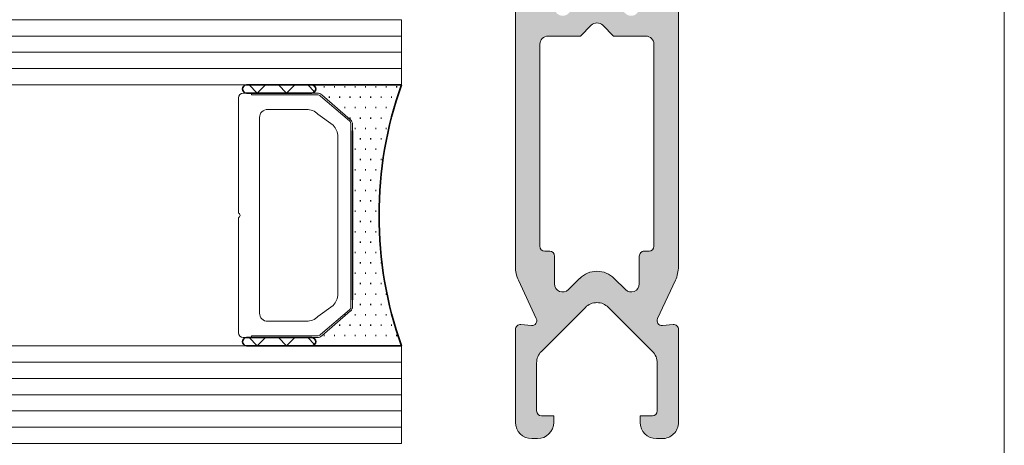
# Model space of a CAD drawing. Header units: millimetres. Extents: x -469965 to -394737, y -22321 to 14469.
# Tile 128 of 256: x -431635 to -431575, y -20057 to -20031. Entities that reach past the tile are written whole.
import ezdxf

# ---------------------------------------------------------------- set-up
doc = ezdxf.new("R2010")
doc.units = ezdxf.units.MM
doc.header["$MEASUREMENT"] = 0
for name, color, linetype, lineweight in [('New_2-0_Pen_No__30', 134, 'Continuous', 35), ('New_A-13-UKS_Pen_No__250', 7, 'Continuous', 13), ('New_A-13-UKS_Pen_No__7', 7, 'Continuous', 15), ('New_C-TOPO.IFC Model_Pen_No__1', 7, 'Continuous', 13), ('New_S11_Stahl_Kontur_Pen_No__250', 7, 'Continuous', 13), ('New_SEINAD_Pen_No__7', 7, 'Continuous', 15)]:
    doc.layers.add(name, color=color, linetype=linetype, lineweight=lineweight)
doc.layers.add('New_3-0_Pen_No__84', color=7, linetype='Continuous', lineweight=15, true_color=0x41c341)
doc.layers.add('New_C-TOPO.IFC Model', color=7, linetype='Continuous')

# ---------------------------------------------------------------- blocks, each defined once
blk = doc.blocks.new('Morph_11')
at = {"layer": 'New_C-TOPO.IFC Model_Pen_No__1', "color": 7, "linetype": 'Continuous', "lineweight": 13, "flags": 128}
blk.add_lwpolyline([(-431574.845, -19885.905), (-431574.845, -20135.905)], dxfattribs=at)

msp = doc.modelspace()

# ---------------------------------------------------------------- hatches: boundary and pattern name
at = {"layer": 'New_A-13-UKS_Pen_No__250', "linetype": 'Continuous', "lineweight": 13}
h = msp.add_hatch(color=7, dxfattribs=at)
h.paths.add_polyline_path([(-431604.844, -20050.093), (-431604.846, -20055.794, 0.412836), (-431603.845, -20056.794), (-431603.496, -20056.794, 0.414214), (-431602.496, -20055.794), (-431602.496, -20055.394), (-431603.245, -20055.394), (-431603.26, -20055.393), (-431603.274, -20055.392), (-431603.289, -20055.39), (-431603.304, -20055.388), (-431603.318, -20055.385), (-431603.332, -20055.381), (-431603.346, -20055.376), (-431603.36, -20055.371), (-431603.373, -20055.365), (-431603.386, -20055.358), (-431603.399, -20055.351), (-431603.412, -20055.343), (-431603.424, -20055.335), (-431603.435, -20055.326), (-431603.446, -20055.316), (-431603.457, -20055.306), (-431603.467, -20055.295), (-431603.477, -20055.284), (-431603.486, -20055.272), (-431603.494, -20055.26), (-431603.502, -20055.248), (-431603.51, -20055.235), (-431603.516, -20055.222), (-431603.522, -20055.209), (-431603.527, -20055.195), (-431603.532, -20055.181), (-431603.536, -20055.167), (-431603.539, -20055.152), (-431603.542, -20055.138), (-431603.544, -20055.123), (-431603.545, -20055.108), (-431603.545, -20055.094), (-431603.545, -20052.126), (-431603.542, -20052.077), (-431603.537, -20052.029), (-431603.53, -20051.98), (-431603.521, -20051.932), (-431603.509, -20051.884), (-431603.502, -20051.861), (-431603.495, -20051.837), (-431603.487, -20051.814), (-431603.478, -20051.791), (-431603.469, -20051.768), (-431603.459, -20051.746), (-431603.449, -20051.723), (-431603.438, -20051.701), (-431603.427, -20051.68), (-431603.415, -20051.658), (-431603.403, -20051.637), (-431603.39, -20051.616), (-431603.376, -20051.595), (-431603.363, -20051.575), (-431603.348, -20051.555), (-431603.333, -20051.536), (-431603.318, -20051.517), (-431603.302, -20051.498), (-431603.286, -20051.479), (-431603.269, -20051.461), (-431603.252, -20051.444), (-431600.55, -20048.742), (-431600.515, -20048.708), (-431600.478, -20048.676), (-431600.439, -20048.646), (-431600.399, -20048.618), (-431600.358, -20048.591), (-431600.315, -20048.567), (-431600.271, -20048.545), (-431600.226, -20048.525), (-431600.18, -20048.508), (-431600.134, -20048.492), (-431600.086, -20048.479), (-431600.038, -20048.468), (-431599.99, -20048.46), (-431599.941, -20048.454), (-431599.892, -20048.45), (-431599.843, -20048.449), (-431599.794, -20048.45), (-431599.745, -20048.454), (-431599.697, -20048.46), (-431599.648, -20048.468), (-431599.6, -20048.479), (-431599.553, -20048.492), (-431599.506, -20048.508), (-431599.461, -20048.525), (-431599.416, -20048.545), (-431599.372, -20048.567), (-431599.329, -20048.591), (-431599.288, -20048.618), (-431599.248, -20048.646), (-431599.209, -20048.676), (-431599.172, -20048.708), (-431599.136, -20048.742), (-431596.436, -20051.442), (-431596.419, -20051.46), (-431596.402, -20051.478), (-431596.386, -20051.496), (-431596.37, -20051.515), (-431596.355, -20051.534), (-431596.34, -20051.554), (-431596.325, -20051.574), (-431596.312, -20051.594), (-431596.298, -20051.615), (-431596.285, -20051.635), (-431596.273, -20051.657), (-431596.261, -20051.678), (-431596.25, -20051.7), (-431596.239, -20051.722), (-431596.229, -20051.744), (-431596.219, -20051.767), (-431596.21, -20051.79), (-431596.201, -20051.813), (-431596.193, -20051.836), (-431596.186, -20051.859), (-431596.179, -20051.883), (-431596.167, -20051.931), (-431596.158, -20051.979), (-431596.151, -20052.027), (-431596.146, -20052.076), (-431596.143, -20052.125), (-431596.143, -20055.094), (-431596.143, -20055.108), (-431596.144, -20055.123), (-431596.146, -20055.138), (-431596.149, -20055.152), (-431596.152, -20055.167), (-431596.156, -20055.181), (-431596.161, -20055.195), (-431596.166, -20055.209), (-431596.172, -20055.222), (-431596.178, -20055.235), (-431596.186, -20055.248), (-431596.194, -20055.26), (-431596.202, -20055.272), (-431596.211, -20055.284), (-431596.221, -20055.295), (-431596.231, -20055.306), (-431596.242, -20055.316), (-431596.253, -20055.326), (-431596.264, -20055.335), (-431596.276, -20055.343), (-431596.289, -20055.351), (-431596.302, -20055.358), (-431596.315, -20055.365), (-431596.328, -20055.371), (-431596.342, -20055.376), (-431596.356, -20055.381), (-431596.37, -20055.385), (-431596.384, -20055.388), (-431596.399, -20055.39), (-431596.414, -20055.392), (-431596.428, -20055.393), (-431596.443, -20055.394), (-431597.193, -20055.394), (-431597.193, -20055.794, 0.414214), (-431596.193, -20056.794), (-431595.843, -20056.794, 0.414241), (-431594.843, -20055.794), (-431594.842, -20050.093, 0.439898), (-431595.168, -20049.794), (-431595.824, -20049.852), (-431595.844, -20049.853), (-431595.864, -20049.852), (-431595.883, -20049.851), (-431595.903, -20049.848), (-431595.922, -20049.844), (-431595.941, -20049.839), (-431595.959, -20049.832), (-431595.977, -20049.825), (-431595.995, -20049.816), (-431596.012, -20049.806), (-431596.028, -20049.795), (-431596.043, -20049.782), (-431596.058, -20049.769), (-431596.072, -20049.755), (-431596.084, -20049.74), (-431596.096, -20049.725), (-431596.107, -20049.708), (-431596.117, -20049.691), (-431596.125, -20049.674), (-431596.132, -20049.655), (-431596.139, -20049.637), (-431596.143, -20049.618), (-431596.147, -20049.598), (-431596.149, -20049.579), (-431596.15, -20049.559), (-431596.15, -20049.54), (-431596.149, -20049.52), (-431596.146, -20049.501), (-431596.142, -20049.481), (-431596.137, -20049.463), (-431596.13, -20049.444), (-431596.122, -20049.426), (-431595.03, -20047.081, 0.109418), (-431594.843, -20046.237), (-431594.845, -20014.101), (-431596.457, -20014.101), (-431596.535, -20014.099), (-431596.613, -20014.093), (-431596.69, -20014.083), (-431596.767, -20014.069), (-431596.843, -20014.051), (-431596.918, -20014.029), (-431596.991, -20014.003), (-431597.063, -20013.973), (-431597.134, -20013.94), (-431597.203, -20013.903), (-431597.269, -20013.862), (-431597.334, -20013.818), (-431597.396, -20013.771), (-431597.455, -20013.72), (-431597.512, -20013.667), (-431597.566, -20013.611), (-431597.617, -20013.552), (-431597.665, -20013.49), (-431597.71, -20013.426), (-431597.751, -20013.36), (-431597.789, -20013.291), (-431597.823, -20013.221), (-431597.853, -20013.149), (-431597.88, -20013.076), (-431597.902, -20013.001), (-431597.921, -20012.926), (-431597.936, -20012.849), (-431597.947, -20012.772), (-431597.954, -20012.694), (-431597.957, -20012.616), (-431597.955, -20012.538), (-431597.95, -20012.46, 0.030024), (-431597.795, -20007.92), (-431597.618, -20007.818, 0.577482), (-431597.618, -20007.385), (-431597.806, -20007.276, 0.017215), (-431597.962, -20004.633, 0.108005), (-431598.156, -20004.023), (-431598.98, -20002.595, 0.572725), (-431600.706, -20002.595), (-431601.53, -20004.023, 0.108004), (-431601.724, -20004.633, 0.017215), (-431601.88, -20007.276), (-431602.068, -20007.385, 0.577482), (-431602.068, -20007.818), (-431601.891, -20007.92, 0.030024), (-431601.736, -20012.46), (-431601.731, -20012.538), (-431601.729, -20012.616), (-431601.732, -20012.694), (-431601.739, -20012.772), (-431601.75, -20012.849), (-431601.765, -20012.926), (-431601.784, -20013.001), (-431601.806, -20013.076), (-431601.833, -20013.149), (-431601.863, -20013.221), (-431601.898, -20013.291), (-431601.935, -20013.36), (-431601.976, -20013.426), (-431602.021, -20013.49), (-431602.069, -20013.552), (-431602.12, -20013.611), (-431602.174, -20013.667), (-431602.231, -20013.72), (-431602.29, -20013.771), (-431602.352, -20013.818), (-431602.417, -20013.862), (-431602.484, -20013.903), (-431602.552, -20013.94), (-431602.623, -20013.973), (-431602.695, -20014.003), (-431602.769, -20014.029), (-431602.844, -20014.051), (-431602.919, -20014.069), (-431602.996, -20014.083), (-431603.074, -20014.093), (-431603.151, -20014.099), (-431603.229, -20014.101), (-431604.844, -20014.101), (-431604.844, -20046.237, 0.109521), (-431604.657, -20047.082), (-431603.564, -20049.426), (-431603.556, -20049.444), (-431603.55, -20049.462), (-431603.545, -20049.481), (-431603.541, -20049.501), (-431603.538, -20049.52), (-431603.536, -20049.54), (-431603.536, -20049.559), (-431603.537, -20049.579), (-431603.539, -20049.598), (-431603.543, -20049.618), (-431603.548, -20049.637), (-431603.554, -20049.655), (-431603.561, -20049.673), (-431603.57, -20049.691), (-431603.58, -20049.708), (-431603.59, -20049.725), (-431603.602, -20049.74), (-431603.615, -20049.755), (-431603.629, -20049.769), (-431603.643, -20049.782), (-431603.659, -20049.795), (-431603.675, -20049.806), (-431603.692, -20049.816), (-431603.709, -20049.825), (-431603.727, -20049.832), (-431603.746, -20049.839), (-431603.765, -20049.844), (-431603.784, -20049.848), (-431603.803, -20049.851), (-431603.823, -20049.852), (-431603.843, -20049.853), (-431603.862, -20049.852), (-431604.518, -20049.794, 0.440074)])
h.paths.add_polyline_path([(-431603.346, -20016.093), (-431603.345, -20016.069), (-431603.343, -20016.044), (-431603.34, -20016.02), (-431603.336, -20015.996), (-431603.331, -20015.972), (-431603.324, -20015.948), (-431603.316, -20015.925), (-431603.308, -20015.902), (-431603.298, -20015.88), (-431603.287, -20015.858), (-431603.275, -20015.836), (-431603.261, -20015.816), (-431603.247, -20015.795), (-431603.232, -20015.776), (-431603.216, -20015.758), (-431603.199, -20015.74), (-431603.181, -20015.723), (-431603.163, -20015.707), (-431603.144, -20015.692), (-431603.123, -20015.678), (-431603.103, -20015.664), (-431603.081, -20015.652), (-431603.059, -20015.641), (-431603.037, -20015.631), (-431603.014, -20015.623), (-431602.991, -20015.615), (-431602.967, -20015.608), (-431602.943, -20015.603), (-431602.919, -20015.599), (-431602.895, -20015.596), (-431602.87, -20015.594), (-431602.846, -20015.593), (-431601.768, -20015.593, 0.131647), (-431601.268, -20015.459), (-431600.345, -20014.927), (-431600.317, -20014.911), (-431600.288, -20014.896), (-431600.258, -20014.882), (-431600.228, -20014.869), (-431600.198, -20014.857), (-431600.167, -20014.846), (-431600.136, -20014.836), (-431600.104, -20014.827), (-431600.072, -20014.819), (-431600.041, -20014.813), (-431600.008, -20014.807), (-431599.976, -20014.802), (-431599.944, -20014.798), (-431599.911, -20014.796), (-431599.878, -20014.794), (-431599.846, -20014.793), (-431599.813, -20014.794), (-431599.78, -20014.796), (-431599.748, -20014.798), (-431599.715, -20014.802), (-431599.683, -20014.807), (-431599.651, -20014.813), (-431599.619, -20014.819), (-431599.587, -20014.827), (-431599.556, -20014.836), (-431599.524, -20014.846), (-431599.494, -20014.857), (-431599.463, -20014.869), (-431599.433, -20014.882), (-431599.404, -20014.896), (-431599.374, -20014.911), (-431599.346, -20014.927), (-431598.424, -20015.459, 0.131655), (-431597.924, -20015.593), (-431596.846, -20015.593), (-431596.821, -20015.594), (-431596.797, -20015.596), (-431596.772, -20015.599), (-431596.748, -20015.603), (-431596.724, -20015.608), (-431596.701, -20015.615), (-431596.677, -20015.623), (-431596.654, -20015.631), (-431596.632, -20015.641), (-431596.61, -20015.652), (-431596.589, -20015.664), (-431596.568, -20015.678), (-431596.548, -20015.692), (-431596.528, -20015.707), (-431596.51, -20015.723), (-431596.492, -20015.74), (-431596.475, -20015.758), (-431596.459, -20015.776), (-431596.444, -20015.796), (-431596.43, -20015.816), (-431596.417, -20015.836), (-431596.405, -20015.858), (-431596.394, -20015.88), (-431596.384, -20015.902), (-431596.375, -20015.925), (-431596.367, -20015.948), (-431596.361, -20015.972), (-431596.355, -20015.996), (-431596.351, -20016.02), (-431596.348, -20016.044), (-431596.346, -20016.069), (-431596.346, -20016.093), (-431596.346, -20028.056), (-431596.346, -20028.071), (-431596.347, -20028.085), (-431596.349, -20028.1), (-431596.351, -20028.114), (-431596.355, -20028.129), (-431596.359, -20028.143), (-431596.363, -20028.157), (-431596.369, -20028.171), (-431596.375, -20028.184), (-431596.381, -20028.197), (-431596.388, -20028.21), (-431596.396, -20028.222), (-431596.405, -20028.234), (-431596.414, -20028.246), (-431596.423, -20028.257), (-431596.434, -20028.268), (-431596.444, -20028.278), (-431596.455, -20028.288), (-431596.467, -20028.297), (-431596.479, -20028.305), (-431596.491, -20028.313), (-431596.504, -20028.32), (-431596.517, -20028.327), (-431596.531, -20028.333), (-431596.545, -20028.338), (-431596.559, -20028.343), (-431596.573, -20028.347), (-431596.587, -20028.35), (-431596.602, -20028.353), (-431596.616, -20028.354), (-431596.631, -20028.355), (-431596.646, -20028.356), (-431596.945, -20028.356, 0.414256), (-431597.245, -20028.656), (-431597.245, -20030.356), (-431597.246, -20030.393), (-431597.25, -20030.429), (-431597.257, -20030.465), (-431597.266, -20030.501), (-431597.278, -20030.536), (-431597.293, -20030.57), (-431597.31, -20030.602), (-431597.329, -20030.634), (-431597.35, -20030.663), (-431597.374, -20030.692), (-431597.4, -20030.718), (-431597.427, -20030.742), (-431597.457, -20030.765), (-431597.487, -20030.785), (-431597.52, -20030.802), (-431597.553, -20030.818), (-431597.588, -20030.831), (-431597.623, -20030.841), (-431597.659, -20030.848), (-431597.696, -20030.853), (-431597.732, -20030.856), (-431597.769, -20030.855), (-431597.806, -20030.852), (-431597.842, -20030.846), (-431597.878, -20030.838), (-431597.913, -20030.827), (-431597.947, -20030.813), (-431597.98, -20030.797), (-431598.012, -20030.778), (-431598.042, -20030.757), (-431598.071, -20030.734), (-431598.098, -20030.709), (-431598.784, -20030.024, 0.414495), (-431600.905, -20030.024), (-431601.591, -20030.709), (-431601.618, -20030.734), (-431601.647, -20030.757), (-431601.677, -20030.778), (-431601.709, -20030.797), (-431601.742, -20030.813), (-431601.776, -20030.827), (-431601.811, -20030.838), (-431601.847, -20030.846), (-431601.883, -20030.852), (-431601.92, -20030.855), (-431601.957, -20030.856), (-431601.993, -20030.853), (-431602.03, -20030.848), (-431602.066, -20030.841), (-431602.101, -20030.831), (-431602.136, -20030.818), (-431602.169, -20030.802), (-431602.202, -20030.785), (-431602.232, -20030.765), (-431602.262, -20030.742), (-431602.289, -20030.718), (-431602.315, -20030.692), (-431602.339, -20030.663), (-431602.36, -20030.634), (-431602.38, -20030.602), (-431602.396, -20030.57), (-431602.411, -20030.536), (-431602.423, -20030.501), (-431602.432, -20030.465), (-431602.439, -20030.429), (-431602.443, -20030.393), (-431602.445, -20030.356), (-431602.445, -20028.656, 0.414171), (-431602.745, -20028.356), (-431603.046, -20028.356), (-431603.06, -20028.355), (-431603.075, -20028.354), (-431603.09, -20028.353), (-431603.104, -20028.35), (-431603.118, -20028.347), (-431603.133, -20028.343), (-431603.147, -20028.338), (-431603.16, -20028.333), (-431603.174, -20028.327), (-431603.187, -20028.32), (-431603.2, -20028.313), (-431603.212, -20028.305), (-431603.224, -20028.297), (-431603.236, -20028.288), (-431603.247, -20028.278), (-431603.258, -20028.268), (-431603.268, -20028.257), (-431603.277, -20028.246), (-431603.287, -20028.234), (-431603.295, -20028.222), (-431603.303, -20028.21), (-431603.31, -20028.197), (-431603.317, -20028.184), (-431603.323, -20028.171), (-431603.328, -20028.157), (-431603.333, -20028.143), (-431603.337, -20028.129), (-431603.34, -20028.114), (-431603.342, -20028.1), (-431603.344, -20028.085), (-431603.345, -20028.071), (-431603.346, -20028.056)], flags=0)
h.paths.add_polyline_path([(-431603.344, -20045.011), (-431603.344, -20044.996), (-431603.344, -20032.602), (-431603.344, -20032.577), (-431603.342, -20032.553), (-431603.339, -20032.528), (-431603.335, -20032.504), (-431603.33, -20032.48), (-431603.323, -20032.456), (-431603.315, -20032.433), (-431603.306, -20032.41), (-431603.297, -20032.388), (-431603.286, -20032.366), (-431603.273, -20032.344), (-431603.26, -20032.324), (-431603.246, -20032.304), (-431603.231, -20032.284), (-431603.215, -20032.266), (-431603.198, -20032.248), (-431603.18, -20032.231), (-431603.162, -20032.215), (-431603.142, -20032.2), (-431603.122, -20032.186), (-431603.102, -20032.173), (-431603.08, -20032.161), (-431603.058, -20032.149), (-431603.036, -20032.14), (-431603.013, -20032.131), (-431602.99, -20032.123), (-431602.966, -20032.116), (-431602.942, -20032.111), (-431602.918, -20032.107), (-431602.893, -20032.104), (-431602.869, -20032.102), (-431602.844, -20032.102), (-431600.86, -20032.102), (-431600.198, -20031.44), (-431600.18, -20031.423), (-431600.162, -20031.407), (-431600.142, -20031.392), (-431600.122, -20031.378), (-431600.102, -20031.365), (-431600.08, -20031.352), (-431600.058, -20031.341), (-431600.036, -20031.332), (-431600.013, -20031.323), (-431599.99, -20031.315), (-431599.966, -20031.308), (-431599.942, -20031.303), (-431599.918, -20031.299), (-431599.894, -20031.296), (-431599.869, -20031.294), (-431599.844, -20031.293), (-431599.82, -20031.294), (-431599.795, -20031.296), (-431599.771, -20031.299), (-431599.747, -20031.303), (-431599.723, -20031.308), (-431599.699, -20031.315), (-431599.676, -20031.323), (-431599.653, -20031.332), (-431599.631, -20031.341), (-431599.609, -20031.352), (-431599.587, -20031.365), (-431599.567, -20031.378), (-431599.547, -20031.392), (-431599.527, -20031.407), (-431599.509, -20031.423), (-431599.491, -20031.44), (-431598.829, -20032.102), (-431596.845, -20032.102), (-431596.82, -20032.102), (-431596.796, -20032.104), (-431596.771, -20032.107), (-431596.747, -20032.111), (-431596.723, -20032.116), (-431596.699, -20032.123), (-431596.676, -20032.131), (-431596.653, -20032.14), (-431596.631, -20032.149), (-431596.609, -20032.16), (-431596.587, -20032.173), (-431596.567, -20032.186), (-431596.547, -20032.2), (-431596.527, -20032.215), (-431596.509, -20032.231), (-431596.491, -20032.248), (-431596.474, -20032.266), (-431596.458, -20032.284), (-431596.443, -20032.304), (-431596.429, -20032.324), (-431596.416, -20032.344), (-431596.404, -20032.366), (-431596.393, -20032.388), (-431596.383, -20032.41), (-431596.374, -20032.433), (-431596.366, -20032.456), (-431596.36, -20032.48), (-431596.354, -20032.504), (-431596.35, -20032.528), (-431596.347, -20032.553), (-431596.345, -20032.577), (-431596.345, -20032.602), (-431596.345, -20044.996), (-431596.345, -20045.011), (-431596.346, -20045.026), (-431596.348, -20045.04), (-431596.35, -20045.055), (-431596.354, -20045.069), (-431596.358, -20045.083), (-431596.362, -20045.097), (-431596.367, -20045.111), (-431596.373, -20045.125), (-431596.38, -20045.138), (-431596.387, -20045.151), (-431596.395, -20045.163), (-431596.404, -20045.175), (-431596.413, -20045.187), (-431596.422, -20045.198), (-431596.432, -20045.208), (-431596.443, -20045.219), (-431596.454, -20045.228), (-431596.466, -20045.237), (-431596.478, -20045.246), (-431596.49, -20045.254), (-431596.503, -20045.261), (-431596.516, -20045.268), (-431596.53, -20045.273), (-431596.544, -20045.279), (-431596.558, -20045.283), (-431596.572, -20045.287), (-431596.586, -20045.291), (-431596.601, -20045.293), (-431596.615, -20045.295), (-431596.63, -20045.296), (-431596.645, -20045.296), (-431596.944, -20045.296, 0.414266), (-431597.244, -20045.596), (-431597.243, -20047.296), (-431597.245, -20047.333), (-431597.249, -20047.37), (-431597.256, -20047.406), (-431597.265, -20047.441), (-431597.277, -20047.476), (-431597.291, -20047.51), (-431597.308, -20047.543), (-431597.328, -20047.574), (-431597.349, -20047.604), (-431597.373, -20047.632), (-431597.399, -20047.658), (-431597.426, -20047.683), (-431597.455, -20047.705), (-431597.486, -20047.725), (-431597.519, -20047.743), (-431597.552, -20047.758), (-431597.587, -20047.771), (-431597.622, -20047.781), (-431597.658, -20047.789), (-431597.694, -20047.794), (-431597.731, -20047.796), (-431597.768, -20047.796), (-431597.805, -20047.793), (-431597.841, -20047.787), (-431597.877, -20047.778), (-431597.912, -20047.767), (-431597.946, -20047.753), (-431597.979, -20047.737), (-431598.011, -20047.719), (-431598.041, -20047.698), (-431598.07, -20047.675), (-431598.097, -20047.65), (-431598.783, -20046.964, 0.414564), (-431600.904, -20046.964), (-431601.59, -20047.65), (-431601.617, -20047.675), (-431601.645, -20047.698), (-431601.676, -20047.719), (-431601.708, -20047.737), (-431601.741, -20047.753), (-431601.775, -20047.767), (-431601.81, -20047.778), (-431601.846, -20047.787), (-431601.882, -20047.793), (-431601.919, -20047.796), (-431601.956, -20047.796), (-431601.992, -20047.794), (-431602.029, -20047.789), (-431602.065, -20047.781), (-431602.1, -20047.771), (-431602.135, -20047.758), (-431602.168, -20047.743), (-431602.2, -20047.725), (-431602.231, -20047.705), (-431602.261, -20047.683), (-431602.288, -20047.658), (-431602.314, -20047.632), (-431602.337, -20047.604), (-431602.359, -20047.574), (-431602.378, -20047.543), (-431602.395, -20047.51), (-431602.41, -20047.476), (-431602.422, -20047.441), (-431602.431, -20047.406), (-431602.438, -20047.37), (-431602.442, -20047.333), (-431602.443, -20047.296), (-431602.444, -20045.596, 0.414161), (-431602.744, -20045.296), (-431603.044, -20045.296), (-431603.059, -20045.296), (-431603.074, -20045.295), (-431603.089, -20045.293), (-431603.103, -20045.291), (-431603.117, -20045.287), (-431603.132, -20045.283), (-431603.146, -20045.279), (-431603.159, -20045.273), (-431603.173, -20045.268), (-431603.186, -20045.261), (-431603.199, -20045.254), (-431603.211, -20045.246), (-431603.223, -20045.237), (-431603.235, -20045.228), (-431603.246, -20045.219), (-431603.257, -20045.208), (-431603.267, -20045.198), (-431603.276, -20045.187), (-431603.285, -20045.175), (-431603.294, -20045.163), (-431603.302, -20045.151), (-431603.309, -20045.138), (-431603.316, -20045.125), (-431603.322, -20045.111), (-431603.327, -20045.097), (-431603.332, -20045.083), (-431603.335, -20045.069), (-431603.339, -20045.055), (-431603.341, -20045.04), (-431603.343, -20045.026)], flags=0)
h.paths.add_polyline_path([(-431601.293, -20008.755), (-431601.293, -20008.514), (-431601.291, -20008.273), (-431601.289, -20008.033), (-431601.284, -20007.792), (-431601.279, -20007.552), (-431601.272, -20007.311), (-431601.264, -20007.071), (-431601.254, -20006.83), (-431601.243, -20006.59), (-431601.231, -20006.35), (-431601.217, -20006.11), (-431601.202, -20005.87), (-431601.185, -20005.63), (-431601.168, -20005.39), (-431601.161, -20005.327), (-431601.153, -20005.265), (-431601.141, -20005.203), (-431601.127, -20005.142), (-431601.111, -20005.081), (-431601.092, -20005.021), (-431601.07, -20004.962), (-431601.055, -20004.924), (-431601.038, -20004.885), (-431601.02, -20004.847), (-431601.001, -20004.81), (-431600.981, -20004.773), (-431600.276, -20003.551), (-431600.259, -20003.523), (-431600.24, -20003.497), (-431600.219, -20003.471), (-431600.197, -20003.448), (-431600.173, -20003.425), (-431600.147, -20003.404), (-431600.121, -20003.385), (-431600.093, -20003.368), (-431600.064, -20003.353), (-431600.034, -20003.339), (-431600.004, -20003.328), (-431599.973, -20003.318), (-431599.941, -20003.311), (-431599.908, -20003.305), (-431599.876, -20003.302), (-431599.843, -20003.301), (-431599.81, -20003.302), (-431599.778, -20003.305), (-431599.746, -20003.311), (-431599.714, -20003.318), (-431599.682, -20003.328), (-431599.652, -20003.339), (-431599.622, -20003.353), (-431599.593, -20003.368), (-431599.565, -20003.385), (-431599.539, -20003.404), (-431599.513, -20003.425), (-431599.49, -20003.448), (-431599.467, -20003.471), (-431599.446, -20003.497), (-431599.427, -20003.523), (-431599.41, -20003.551), (-431598.705, -20004.773), (-431598.685, -20004.81), (-431598.666, -20004.847), (-431598.648, -20004.885), (-431598.631, -20004.923), (-431598.616, -20004.962), (-431598.601, -20005.002), (-431598.581, -20005.061), (-431598.564, -20005.121), (-431598.549, -20005.183), (-431598.537, -20005.244), (-431598.527, -20005.306), (-431598.52, -20005.369), (-431598.501, -20005.624), (-431598.485, -20005.859), (-431598.47, -20006.093), (-431598.457, -20006.328), (-431598.445, -20006.563), (-431598.434, -20006.798), (-431598.424, -20007.033), (-431598.416, -20007.267), (-431598.409, -20007.502), (-431598.403, -20007.738), (-431598.399, -20007.973), (-431598.395, -20008.208), (-431598.394, -20008.443), (-431598.393, -20008.678), (-431598.394, -20008.913), (-431598.396, -20009.148), (-431598.399, -20009.383), (-431598.404, -20009.618), (-431598.41, -20009.853), (-431598.417, -20010.088), (-431598.426, -20010.323), (-431598.436, -20010.558), (-431598.447, -20010.793), (-431598.459, -20011.028), (-431598.473, -20011.263), (-431598.488, -20011.497), (-431598.505, -20011.732), (-431598.522, -20011.966), (-431598.541, -20012.201), (-431598.562, -20012.435), (-431598.583, -20012.669), (-431598.606, -20012.903), (-431598.615, -20013.016), (-431598.634, -20013.128), (-431598.663, -20013.238), (-431598.702, -20013.345), (-431598.751, -20013.447), (-431598.809, -20013.545), (-431598.876, -20013.637), (-431598.951, -20013.722), (-431599.033, -20013.8), (-431599.122, -20013.871), (-431599.217, -20013.933), (-431599.318, -20013.985), (-431599.423, -20014.029), (-431599.532, -20014.062), (-431599.643, -20014.086), (-431599.755, -20014.099), (-431599.869, -20014.102), (-431599.982, -20014.094), (-431600.095, -20014.077), (-431600.205, -20014.048), (-431600.312, -20014.01), (-431600.415, -20013.962), (-431600.513, -20013.905), (-431600.606, -20013.84), (-431600.692, -20013.766), (-431600.771, -20013.684), (-431600.842, -20013.596), (-431600.905, -20013.501), (-431600.959, -20013.401), (-431601.003, -20013.296), (-431601.038, -20013.188), (-431601.062, -20013.077), (-431601.087, -20012.838), (-431601.11, -20012.598), (-431601.131, -20012.359), (-431601.152, -20012.119), (-431601.171, -20011.879), (-431601.188, -20011.639), (-431601.204, -20011.399), (-431601.219, -20011.159), (-431601.233, -20010.919), (-431601.245, -20010.679), (-431601.256, -20010.438), (-431601.265, -20010.198), (-431601.273, -20009.957), (-431601.28, -20009.717), (-431601.285, -20009.476), (-431601.289, -20009.236), (-431601.292, -20008.995)], flags=0)

# ---------------------------------------------------------------- linework, layer by layer
at = {"layer": 'New_2-0_Pen_No__30', "color": 134, "linetype": 'Continuous', "lineweight": 35}
for p, q in [((-431617.345, -20035.096), (-431621.345, -20035.096)), ((-431611.845, -20035.096), (-431617.345, -20035.096)), ((-431616.608, -20035.221), (-431616.558, -20035.221)), ((-431615.973, -20035.221), (-431615.923, -20035.221)), ((-431615.338, -20035.221), (-431615.288, -20035.221)), ((-431614.703, -20035.221), (-431614.653, -20035.221)), ((-431614.068, -20035.221), (-431614.018, -20035.221)), ((-431613.433, -20035.221), (-431613.383, -20035.221)), ((-431612.798, -20035.221), (-431612.748, -20035.221)), ((-431612.163, -20035.221), (-431612.113, -20035.221)), ((-431621.345, -20035.596), (-431617.345, -20035.596)), ((-431616.29, -20035.856), (-431616.24, -20035.856)), ((-431615.655, -20035.856), (-431615.605, -20035.856)), ((-431615.02, -20035.856), (-431614.97, -20035.856)), ((-431614.385, -20035.856), (-431614.335, -20035.856)), ((-431613.75, -20035.856), (-431613.7, -20035.856)), ((-431613.115, -20035.856), (-431613.065, -20035.856)), ((-431612.48, -20035.856), (-431612.43, -20035.856)), ((-431615.338, -20036.491), (-431615.288, -20036.491)), ((-431614.703, -20036.491), (-431614.653, -20036.491)), ((-431614.068, -20036.491), (-431614.018, -20036.491)), ((-431613.433, -20036.491), (-431613.383, -20036.491)), ((-431612.798, -20036.491), (-431612.748, -20036.491)), ((-431615.02, -20037.126), (-431614.97, -20037.126)), ((-431614.385, -20037.126), (-431614.335, -20037.126)), ((-431613.75, -20037.126), (-431613.7, -20037.126)), ((-431613.115, -20037.126), (-431613.065, -20037.126)), ((-431612.48, -20037.126), (-431612.43, -20037.126)), ((-431614.845, -20037.907), (-431614.845, -20048.286)), ((-431614.703, -20037.761), (-431614.653, -20037.761)), ((-431614.068, -20037.761), (-431614.018, -20037.761)), ((-431613.433, -20037.761), (-431613.383, -20037.761)), ((-431612.798, -20037.761), (-431612.748, -20037.761)), ((-431614.385, -20038.396), (-431614.335, -20038.396)), ((-431613.75, -20038.396), (-431613.7, -20038.396)), ((-431613.115, -20038.396), (-431613.065, -20038.396)), ((-431614.703, -20039.031), (-431614.653, -20039.031)), ((-431614.068, -20039.031), (-431614.018, -20039.031)), ((-431613.433, -20039.031), (-431613.383, -20039.031)), ((-431614.385, -20039.666), (-431614.335, -20039.666)), ((-431613.75, -20039.666), (-431613.7, -20039.666)), ((-431613.115, -20039.666), (-431613.065, -20039.666)), ((-431614.703, -20040.301), (-431614.653, -20040.301)), ((-431614.068, -20040.301), (-431614.018, -20040.301)), ((-431613.433, -20040.301), (-431613.383, -20040.301)), ((-431614.385, -20040.936), (-431614.335, -20040.936)), ((-431613.75, -20040.936), (-431613.7, -20040.936)), ((-431614.703, -20041.571), (-431614.653, -20041.571)), ((-431614.068, -20041.571), (-431614.018, -20041.571)), ((-431613.433, -20041.571), (-431613.383, -20041.571)), ((-431614.385, -20042.206), (-431614.335, -20042.206)), ((-431613.75, -20042.206), (-431613.7, -20042.206)), ((-431614.703, -20042.841), (-431614.653, -20042.841)), ((-431614.068, -20042.841), (-431614.018, -20042.841)), ((-431613.433, -20042.841), (-431613.383, -20042.841)), ((-431614.385, -20043.476), (-431614.335, -20043.476)), ((-431613.75, -20043.476), (-431613.7, -20043.476)), ((-431614.703, -20044.111), (-431614.653, -20044.111)), ((-431614.068, -20044.111), (-431614.018, -20044.111)), ((-431613.433, -20044.111), (-431613.383, -20044.111)), ((-431614.385, -20044.746), (-431614.335, -20044.746)), ((-431613.75, -20044.746), (-431613.7, -20044.746)), ((-431614.703, -20045.381), (-431614.653, -20045.381)), ((-431614.068, -20045.381), (-431614.018, -20045.381)), ((-431613.433, -20045.381), (-431613.383, -20045.381)), ((-431614.385, -20046.016), (-431614.335, -20046.016)), ((-431613.75, -20046.016), (-431613.7, -20046.016)), ((-431613.115, -20046.016), (-431613.065, -20046.016)), ((-431614.703, -20046.651), (-431614.653, -20046.651)), ((-431614.068, -20046.651), (-431614.018, -20046.651)), ((-431613.433, -20046.651), (-431613.383, -20046.651)), ((-431614.385, -20047.286), (-431614.335, -20047.286)), ((-431613.75, -20047.286), (-431613.7, -20047.286)), ((-431613.115, -20047.286), (-431613.065, -20047.286)), ((-431614.703, -20047.921), (-431614.653, -20047.921)), ((-431614.068, -20047.921), (-431614.018, -20047.921)), ((-431613.433, -20047.921), (-431613.383, -20047.921)), ((-431612.798, -20047.921), (-431612.748, -20047.921)), ((-431614.385, -20048.556), (-431614.335, -20048.556)), ((-431613.75, -20048.556), (-431613.7, -20048.556)), ((-431613.115, -20048.556), (-431613.065, -20048.556)), ((-431615.338, -20049.191), (-431615.288, -20049.191)), ((-431614.703, -20049.191), (-431614.653, -20049.191)), ((-431614.068, -20049.191), (-431614.018, -20049.191)), ((-431613.433, -20049.191), (-431613.383, -20049.191)), ((-431612.798, -20049.191), (-431612.748, -20049.191)), ((-431615.655, -20049.826), (-431615.605, -20049.826)), ((-431615.02, -20049.826), (-431614.97, -20049.826)), ((-431614.385, -20049.826), (-431614.335, -20049.826)), ((-431613.75, -20049.826), (-431613.7, -20049.826)), ((-431613.115, -20049.826), (-431613.065, -20049.826)), ((-431612.48, -20049.826), (-431612.43, -20049.826)), ((-431617.345, -20050.596), (-431621.345, -20050.596)), ((-431616.608, -20050.461), (-431616.558, -20050.461)), ((-431615.973, -20050.461), (-431615.923, -20050.461)), ((-431615.338, -20050.461), (-431615.288, -20050.461)), ((-431614.703, -20050.461), (-431614.653, -20050.461)), ((-431614.068, -20050.461), (-431614.018, -20050.461)), ((-431613.433, -20050.461), (-431613.383, -20050.461)), ((-431612.798, -20050.461), (-431612.748, -20050.461)), ((-431612.163, -20050.461), (-431612.113, -20050.461)), ((-431621.345, -20051.096), (-431617.345, -20051.096)), ((-431617.345, -20051.096), (-431611.845, -20051.096))]:
    msp.add_line(p, q, dxfattribs=at)
for centre, radius, start, end in [((-431621.345, -20035.346), 0.25, 90, 270), ((-431617.345, -20035.346), 0.25, 270, 90), ((-431617.345, -20035.346), 0.25, 270, 90), ((-431589.172, -20043.096), 24.043, 160.56472, 199.43528), ((-431621.345, -20050.846), 0.25, 90, 270), ((-431617.345, -20050.846), 0.25, 270, 90), ((-431617.345, -20050.846), 0.25, 270, 90)]:
    msp.add_arc(centre, radius, start, end, dxfattribs=at)
at = {"layer": 'New_3-0_Pen_No__84', "color": 95, "linetype": 'Continuous', "lineweight": 15, "true_color": 0x41c341}
for p, q in [((-431620.687, -20035.596), (-431621.187, -20035.096)), ((-431620.187, -20035.096), (-431620.687, -20035.596)), ((-431618.891, -20035.596), (-431619.391, -20035.096)), ((-431618.391, -20035.096), (-431618.891, -20035.596)), ((-431617.168, -20035.523), (-431617.595, -20035.096)), ((-431620.687, -20051.096), (-431621.187, -20050.596)), ((-431620.187, -20050.596), (-431620.687, -20051.096)), ((-431618.891, -20051.096), (-431619.391, -20050.596)), ((-431618.391, -20050.596), (-431618.891, -20051.096)), ((-431617.168, -20051.023), (-431617.595, -20050.596))]:
    msp.add_line(p, q, dxfattribs=at)
at = {"layer": 'New_A-13-UKS_Pen_No__250', "color": 7, "linetype": 'Continuous', "lineweight": 13}
for p, q in [((-431574.845, -20011.701), (-431574.845, -20071.701)), ((-431574.845, -20071.701), (-431574.845, -20011.701)), ((-431574.845, -20071.701), (-431574.845, -20011.701)), ((-431611.845, -20031.096), (-432496.945, -20031.096)), ((-431611.845, -20031.096), (-431611.845, -20035.096)), ((-431611.845, -20032.096), (-432496.945, -20032.096)), ((-431611.845, -20033.096), (-432496.945, -20033.096)), ((-431611.845, -20034.096), (-432496.945, -20034.096)), ((-431611.845, -20035.096), (-432496.945, -20035.096)), ((-431611.845, -20051.096), (-432496.945, -20051.096)), ((-431611.845, -20051.096), (-431611.845, -20057.096)), ((-431611.845, -20052.096), (-432496.945, -20052.096)), ((-431611.845, -20053.096), (-432496.945, -20053.096)), ((-431611.845, -20054.096), (-432496.945, -20054.096)), ((-431611.845, -20055.096), (-432496.945, -20055.096)), ((-431611.845, -20056.096), (-432496.945, -20056.096)), ((-431611.845, -20057.096), (-432496.945, -20057.096))]:
    msp.add_line(p, q, dxfattribs=at)
at = {"layer": 'New_A-13-UKS_Pen_No__7', "color": 7, "linetype": 'Continuous', "lineweight": 15}
for p, q in [((-431604.844, -20046.237), (-431604.844, -20014.101)), ((-431594.845, -20014.101), (-431594.843, -20046.237)), ((-431600.198, -20031.44), (-431600.86, -20032.102)), ((-431598.829, -20032.102), (-431599.491, -20031.44)), ((-431600.86, -20032.102), (-431602.844, -20032.102)), ((-431596.845, -20032.102), (-431598.829, -20032.102)), ((-431603.344, -20032.602), (-431603.344, -20044.996)), ((-431596.345, -20044.996), (-431596.345, -20032.602)), ((-431603.044, -20045.296), (-431602.744, -20045.296)), ((-431602.444, -20045.596), (-431602.443, -20047.296)), ((-431597.243, -20047.296), (-431597.244, -20045.596)), ((-431596.944, -20045.296), (-431596.645, -20045.296)), ((-431601.59, -20047.65), (-431600.904, -20046.964)), ((-431598.783, -20046.964), (-431598.097, -20047.65)), ((-431603.564, -20049.426), (-431604.657, -20047.082)), ((-431595.03, -20047.081), (-431596.122, -20049.426)), ((-431600.55, -20048.742), (-431603.252, -20051.444)), ((-431596.436, -20051.442), (-431599.136, -20048.742)), ((-431604.518, -20049.794), (-431603.862, -20049.852)), ((-431595.824, -20049.852), (-431595.168, -20049.794)), ((-431604.846, -20055.794), (-431604.844, -20050.093)), ((-431594.842, -20050.093), (-431594.843, -20055.794)), ((-431603.545, -20052.151), (-431603.545, -20055.094)), ((-431596.143, -20055.094), (-431596.143, -20052.15)), ((-431603.245, -20055.394), (-431602.496, -20055.394)), ((-431602.496, -20055.394), (-431602.496, -20055.794)), ((-431597.193, -20055.794), (-431597.193, -20055.394)), ((-431597.193, -20055.394), (-431596.443, -20055.394)), ((-431603.496, -20056.794), (-431603.845, -20056.794)), ((-431595.843, -20056.794), (-431596.193, -20056.794))]:
    msp.add_line(p, q, dxfattribs=at)
msp.add_lwpolyline([(-431617.673, -20049.596), (-431620.045, -20049.596)], dxfattribs=at)
for centre, radius, start, end in [((-431599.844, -20031.793), 0.5, 44.9779, 135.0221), ((-431602.845, -20032.601), 0.5, 89.97794, 180.02206), ((-431596.844, -20032.601), 0.5, 359.96594, 90.03406), ((-431603.044, -20044.996), 0.3, 180, 270), ((-431596.645, -20044.996), 0.3, 270, 0), ((-431602.744, -20045.596), 0.3, 0.01029, 90), ((-431596.944, -20045.596), 0.3, 90, 180.01029), ((-431602.844, -20046.237), 2, 180, 205.00076), ((-431596.843, -20046.237), 2, 335.02498, 0.00229), ((-431599.843, -20048.024), 1.499, 44.9657, 135.0343), ((-431601.943, -20047.296), 0.5, 180.01077, 314.99057), ((-431597.743, -20047.296), 0.5, 225.00085, 0.00361), ((-431599.843, -20049.449), 0.999, 44.97021, 135.02979), ((-431604.545, -20050.093), 0.3, 84.99706, 180.00926), ((-431603.836, -20049.553), 0.3, 265.00048, 25.00076), ((-431595.851, -20049.553), 0.3, 155.02498, 274.99906), ((-431595.142, -20050.093), 0.3, 0.01302, 94.99134), ((-431602.545, -20052.151), 1, 135.00035, 180), ((-431597.143, -20052.15), 1, 0, 45.00037), ((-431603.245, -20055.094), 0.3, 180, 270), ((-431596.443, -20055.094), 0.3, 270, 0), ((-431603.843, -20055.791), 1.003, 180.16976, 269.90014), ((-431603.496, -20055.794), 1, 270, 0), ((-431596.193, -20055.794), 1, 180, 270), ((-431595.843, -20055.794), 1, 269.99732, 0.00268)]:
    msp.add_arc(centre, radius, start, end, dxfattribs=at)
at = {"layer": 'New_S11_Stahl_Kontur_Pen_No__250', "color": 7, "linetype": 'Continuous', "lineweight": 13}
for p, q in [((-431621.845, -20042.955), (-431621.845, -20035.896)), ((-431621.545, -20035.596), (-431617.011, -20035.596)), ((-431621.045, -20035.696), (-431621.045, -20035.596)), ((-431617.011, -20035.696), (-431621.045, -20035.696)), ((-431615.033, -20037.3), (-431616.799, -20035.784)), ((-431616.728, -20035.713), (-431614.962, -20037.229)), ((-431620.045, -20036.596), (-431617.673, -20036.596)), ((-431620.545, -20043.096), (-431620.545, -20037.096)), ((-431616.966, -20036.889), (-431616.038, -20037.568)), ((-431614.945, -20048.681), (-431614.945, -20037.512)), ((-431614.845, -20037.512), (-431614.845, -20048.681)), ((-431615.745, -20038.275), (-431615.745, -20043.096)), ((-431621.845, -20050.296), (-431621.845, -20043.238)), ((-431620.545, -20049.096), (-431620.545, -20043.096)), ((-431615.745, -20043.096), (-431615.745, -20047.918)), ((-431616.038, -20048.625), (-431616.966, -20049.303)), ((-431616.799, -20050.408), (-431615.033, -20048.893)), ((-431614.962, -20048.963), (-431616.728, -20050.479)), ((-431617.673, -20049.596), (-431620.045, -20049.596)), ((-431617.011, -20050.596), (-431621.545, -20050.596)), ((-431621.045, -20050.596), (-431621.045, -20050.496)), ((-431621.045, -20050.496), (-431617.011, -20050.496))]:
    msp.add_line(p, q, dxfattribs=at)
for centre, radius, start, end in [((-431621.545, -20035.896), 0.3, 90, 180), ((-431617.011, -20035.996), 0.4, 45, 90), ((-431617.011, -20035.996), 0.3, 45, 90), ((-431620.045, -20037.096), 0.5, 90, 180), ((-431617.673, -20037.596), 1, 45, 90), ((-431615.245, -20037.512), 0.3, 0, 45), ((-431615.245, -20037.512), 0.4, 0, 45), ((-431616.745, -20038.275), 1, 0, 45), ((-431621.895, -20043.096), 0.15, 289.47121, 70.52879), ((-431616.745, -20047.918), 1, 315, 0), ((-431615.245, -20048.681), 0.3, 315, 0), ((-431615.245, -20048.681), 0.4, 315, 0), ((-431620.045, -20049.096), 0.5, 180, 270), ((-431617.673, -20048.596), 1, 270, 315), ((-431621.545, -20050.296), 0.3, 180, 270), ((-431617.011, -20050.196), 0.3, 270, 315), ((-431617.011, -20050.196), 0.4, 270, 315)]:
    msp.add_arc(centre, radius, start, end, dxfattribs=at)
at = {"layer": 'New_SEINAD_Pen_No__7', "color": 7, "linetype": 'Continuous', "lineweight": 15, "flags": 128}
msp.add_lwpolyline([(-431574.845, -18427.584), (-431574.845, -20135.905)], dxfattribs=at)

# ---------------------------------------------------------------- block references
at = {"layer": 'New_C-TOPO.IFC Model', "linetype": 'Continuous', "lineweight": 0}
msp.add_blockref('Morph_11', (0, 0), dxfattribs=at)

doc.saveas('drawing.dxf')
